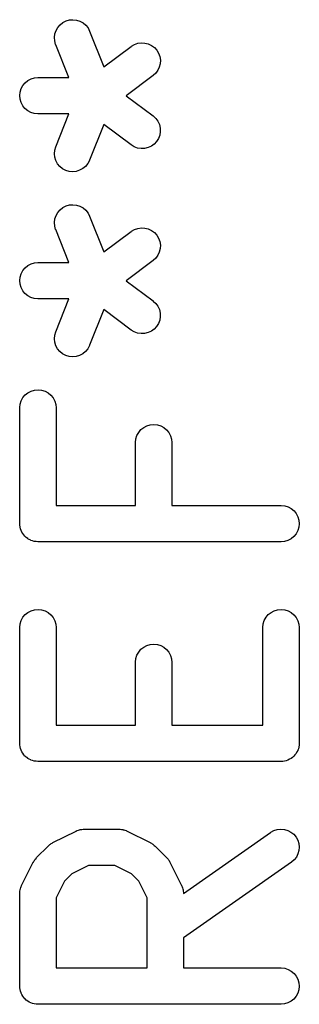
# Model space of a CAD drawing. Extents: x 1.1 to 3.55, y -2.65 to -1.25.
# Tile 1 of 17: x 1.3928 to 1.4381, y -2.5699 to -2.4103. Entities that reach past the tile are written whole.
import ezdxf

# ---------------------------------------------------------------- set-up
doc = ezdxf.new("R2010")
doc.units = 0
doc.header["$MEASUREMENT"] = 0
doc.layers.add('BLACK', color=7, linetype='CONTINUOUS')

msp = doc.modelspace()

# ---------------------------------------------------------------- linework, layer by layer
at = {"layer": 'BLACK', "linetype": 'CONTINUOUS'}
for p, q in [((1.40034, -2.41051), (1.4009, -2.41035)), ((1.4009, -2.41035), (1.40147, -2.41031)), ((1.40147, -2.41031), (1.40204, -2.41037)), ((1.40204, -2.41037), (1.40259, -2.41055)), ((1.39872, -2.41207), (1.399, -2.41157)), ((1.399, -2.41157), (1.39938, -2.41113)), ((1.39938, -2.41113), (1.39983, -2.41077)), ((1.39983, -2.41077), (1.40034, -2.41051)), ((1.40259, -2.41055), (1.4031, -2.41083)), ((1.4031, -2.41083), (1.40354, -2.4112)), ((1.40354, -2.4112), (1.4039, -2.41165)), ((1.4039, -2.41165), (1.40416, -2.41216)), ((1.39847, -2.41319), (1.39854, -2.41262)), ((1.39851, -2.41376), (1.39847, -2.41319)), ((1.39854, -2.41262), (1.39872, -2.41207)), ((1.40416, -2.41216), (1.40648, -2.41796)), ((1.39866, -2.41432), (1.39851, -2.41376)), ((1.39868, -2.41436), (1.39866, -2.41432)), ((1.40081, -2.41968), (1.39868, -2.41436)), ((1.40648, -2.41796), (1.4109, -2.41465)), ((1.4109, -2.41465), (1.41093, -2.41462)), ((1.41093, -2.41462), (1.41143, -2.41433)), ((1.41143, -2.41433), (1.41197, -2.41414)), ((1.41197, -2.41414), (1.41254, -2.41406)), ((1.41254, -2.41406), (1.41312, -2.41409)), ((1.41312, -2.41409), (1.41367, -2.41423)), ((1.41367, -2.41423), (1.41419, -2.41448)), ((1.41419, -2.41448), (1.41466, -2.41483)), ((1.41466, -2.41483), (1.41504, -2.41525)), ((1.41504, -2.41525), (1.41534, -2.41575)), ((1.41534, -2.41575), (1.41553, -2.41629)), ((1.41553, -2.41629), (1.41562, -2.41686)), ((1.41545, -2.418), (1.41521, -2.41852)), ((1.41559, -2.41744), (1.41545, -2.418)), ((1.41562, -2.41686), (1.41559, -2.41744)), ((1.39416, -2.42017), (1.39467, -2.4199)), ((1.39467, -2.4199), (1.39522, -2.41974)), ((1.39522, -2.41974), (1.39579, -2.41968)), ((1.39579, -2.41968), (1.40081, -2.41968)), ((1.41444, -2.41937), (1.41009, -2.42263)), ((1.41486, -2.41898), (1.41444, -2.41937)), ((1.41521, -2.41852), (1.41486, -2.41898)), ((1.3929, -2.42204), (1.39307, -2.42149)), ((1.39307, -2.42149), (1.39335, -2.42098)), ((1.39335, -2.42098), (1.39371, -2.42054)), ((1.39371, -2.42054), (1.39416, -2.42017)), ((1.39284, -2.42261), (1.3929, -2.42204)), ((1.39289, -2.42319), (1.39284, -2.42261)), ((1.41009, -2.42263), (1.41444, -2.4259)), ((1.39306, -2.42374), (1.39289, -2.42319)), ((1.39332, -2.42425), (1.39306, -2.42374)), ((1.39368, -2.4247), (1.39332, -2.42425)), ((1.39413, -2.42507), (1.39368, -2.4247)), ((1.39463, -2.42535), (1.39413, -2.42507)), ((1.39518, -2.42552), (1.39463, -2.42535)), ((1.39575, -2.42559), (1.39518, -2.42552)), ((1.39579, -2.42559), (1.39575, -2.42559)), ((1.40081, -2.42559), (1.39579, -2.42559)), ((1.39868, -2.43091), (1.40081, -2.42559)), ((1.41444, -2.4259), (1.41447, -2.42592)), ((1.41447, -2.42592), (1.41489, -2.42632)), ((1.41489, -2.42632), (1.41523, -2.42678)), ((1.40648, -2.42731), (1.40416, -2.4331)), ((1.4109, -2.43062), (1.40648, -2.42731)), ((1.41523, -2.42678), (1.41546, -2.42731)), ((1.41546, -2.42731), (1.41559, -2.42787)), ((1.41559, -2.42787), (1.41561, -2.42845)), ((1.41532, -2.42956), (1.41502, -2.43005)), ((1.41552, -2.42902), (1.41532, -2.42956)), ((1.41561, -2.42845), (1.41552, -2.42902)), ((1.39852, -2.43146), (1.39868, -2.43091)), ((1.41139, -2.43092), (1.4109, -2.43062)), ((1.41193, -2.43112), (1.41139, -2.43092)), ((1.4125, -2.43121), (1.41193, -2.43112)), ((1.41364, -2.43105), (1.41307, -2.43118)), ((1.41416, -2.43081), (1.41364, -2.43105)), ((1.41463, -2.43047), (1.41416, -2.43081)), ((1.41502, -2.43005), (1.41463, -2.43047)), ((1.39847, -2.43204), (1.39852, -2.43146)), ((1.39853, -2.43261), (1.39847, -2.43204)), ((1.3987, -2.43316), (1.39853, -2.43261)), ((1.41307, -2.43118), (1.4125, -2.43121)), ((1.39898, -2.43367), (1.3987, -2.43316)), ((1.39935, -2.43411), (1.39898, -2.43367)), ((1.39979, -2.43447), (1.39935, -2.43411)), ((1.40351, -2.4341), (1.40306, -2.43446)), ((1.40387, -2.43365), (1.40351, -2.4341)), ((1.40414, -2.43314), (1.40387, -2.43365)), ((1.40416, -2.4331), (1.40414, -2.43314)), ((1.4003, -2.43474), (1.39979, -2.43447)), ((1.40086, -2.43491), (1.4003, -2.43474)), ((1.40143, -2.43496), (1.40086, -2.43491)), ((1.402, -2.4349), (1.40143, -2.43496)), ((1.40255, -2.43473), (1.402, -2.4349)), ((1.40306, -2.43446), (1.40255, -2.43473)), ((1.39983, -2.44077), (1.40034, -2.44051)), ((1.40034, -2.44051), (1.4009, -2.44035)), ((1.4009, -2.44035), (1.40147, -2.4403)), ((1.40147, -2.4403), (1.40204, -2.44037)), ((1.40204, -2.44037), (1.40259, -2.44055)), ((1.40259, -2.44055), (1.4031, -2.44083)), ((1.39854, -2.44261), (1.39872, -2.44206)), ((1.39872, -2.44206), (1.399, -2.44156)), ((1.399, -2.44156), (1.39938, -2.44112)), ((1.39938, -2.44112), (1.39983, -2.44077)), ((1.4031, -2.44083), (1.40354, -2.4412)), ((1.40354, -2.4412), (1.4039, -2.44165)), ((1.4039, -2.44165), (1.40416, -2.44216)), ((1.40416, -2.44216), (1.40648, -2.44796)), ((1.39847, -2.44318), (1.39854, -2.44261)), ((1.39851, -2.44376), (1.39847, -2.44318)), ((1.39866, -2.44431), (1.39851, -2.44376)), ((1.39868, -2.44435), (1.39866, -2.44431)), ((1.40081, -2.44968), (1.39868, -2.44435)), ((1.40648, -2.44796), (1.4109, -2.44464)), ((1.4109, -2.44464), (1.41093, -2.44462)), ((1.41093, -2.44462), (1.41143, -2.44433)), ((1.41143, -2.44433), (1.41197, -2.44414)), ((1.41197, -2.44414), (1.41254, -2.44406)), ((1.41254, -2.44406), (1.41312, -2.44409)), ((1.41312, -2.44409), (1.41367, -2.44423)), ((1.41367, -2.44423), (1.41419, -2.44448)), ((1.41419, -2.44448), (1.41466, -2.44482)), ((1.41466, -2.44482), (1.41504, -2.44525)), ((1.41504, -2.44525), (1.41534, -2.44575)), ((1.41534, -2.44575), (1.41553, -2.44629)), ((1.41553, -2.44629), (1.41562, -2.44686)), ((1.41562, -2.44686), (1.41559, -2.44743)), ((1.41521, -2.44851), (1.41486, -2.44898)), ((1.41545, -2.44799), (1.41521, -2.44851)), ((1.41559, -2.44743), (1.41545, -2.44799)), ((1.39371, -2.45053), (1.39416, -2.45017)), ((1.39416, -2.45017), (1.39467, -2.4499)), ((1.39467, -2.4499), (1.39522, -2.44973)), ((1.39522, -2.44973), (1.39579, -2.44968)), ((1.39579, -2.44968), (1.40081, -2.44968)), ((1.41444, -2.44937), (1.41009, -2.45263)), ((1.41486, -2.44898), (1.41444, -2.44937)), ((1.3929, -2.45204), (1.39307, -2.45149)), ((1.39307, -2.45149), (1.39335, -2.45098)), ((1.39335, -2.45098), (1.39371, -2.45053)), ((1.39284, -2.45261), (1.3929, -2.45204)), ((1.39289, -2.45318), (1.39284, -2.45261)), ((1.39306, -2.45374), (1.39289, -2.45318)), ((1.41009, -2.45263), (1.41444, -2.45589)), ((1.39332, -2.45425), (1.39306, -2.45374)), ((1.39368, -2.4547), (1.39332, -2.45425)), ((1.39413, -2.45507), (1.39368, -2.4547)), ((1.39463, -2.45534), (1.39413, -2.45507)), ((1.39518, -2.45552), (1.39463, -2.45534)), ((1.39575, -2.45558), (1.39518, -2.45552)), ((1.39579, -2.45558), (1.39575, -2.45558)), ((1.40081, -2.45558), (1.39579, -2.45558)), ((1.39868, -2.46091), (1.40081, -2.45558)), ((1.41444, -2.45589), (1.41447, -2.45592)), ((1.41447, -2.45592), (1.41489, -2.45631)), ((1.41489, -2.45631), (1.41523, -2.45678)), ((1.40648, -2.4573), (1.40416, -2.4631)), ((1.4109, -2.46062), (1.40648, -2.4573)), ((1.41523, -2.45678), (1.41546, -2.45731)), ((1.41546, -2.45731), (1.41559, -2.45787)), ((1.41559, -2.45787), (1.41561, -2.45844)), ((1.41532, -2.45955), (1.41502, -2.46004)), ((1.41552, -2.45901), (1.41532, -2.45955)), ((1.41561, -2.45844), (1.41552, -2.45901)), ((1.39847, -2.46203), (1.39852, -2.46146)), ((1.39852, -2.46146), (1.39868, -2.46091)), ((1.41139, -2.46092), (1.4109, -2.46062)), ((1.41193, -2.46111), (1.41139, -2.46092)), ((1.4125, -2.4612), (1.41193, -2.46111)), ((1.41307, -2.46118), (1.4125, -2.4612)), ((1.41364, -2.46104), (1.41307, -2.46118)), ((1.41416, -2.4608), (1.41364, -2.46104)), ((1.41463, -2.46046), (1.41416, -2.4608)), ((1.41502, -2.46004), (1.41463, -2.46046)), ((1.39853, -2.46261), (1.39847, -2.46203)), ((1.3987, -2.46316), (1.39853, -2.46261)), ((1.39898, -2.46366), (1.3987, -2.46316)), ((1.39935, -2.46411), (1.39898, -2.46366)), ((1.39979, -2.46447), (1.39935, -2.46411)), ((1.4003, -2.46474), (1.39979, -2.46447)), ((1.40306, -2.46446), (1.40255, -2.46473)), ((1.40351, -2.46409), (1.40306, -2.46446)), ((1.40387, -2.46365), (1.40351, -2.46409)), ((1.40414, -2.46314), (1.40387, -2.46365)), ((1.40416, -2.4631), (1.40414, -2.46314)), ((1.40086, -2.4649), (1.4003, -2.46474)), ((1.40143, -2.46496), (1.40086, -2.4649)), ((1.402, -2.4649), (1.40143, -2.46496)), ((1.40255, -2.46473), (1.402, -2.4649)), ((1.39373, -2.47114), (1.39418, -2.47078)), ((1.39418, -2.47078), (1.39469, -2.47051)), ((1.39469, -2.47051), (1.39524, -2.47035)), ((1.39524, -2.47035), (1.39582, -2.4703)), ((1.39582, -2.4703), (1.39639, -2.47036)), ((1.39639, -2.47036), (1.39694, -2.47053)), ((1.39694, -2.47053), (1.39745, -2.4708)), ((1.39745, -2.4708), (1.39789, -2.47117)), ((1.39284, -2.47321), (1.39291, -2.47264)), ((1.39291, -2.47264), (1.39308, -2.47209)), ((1.39308, -2.47209), (1.39336, -2.47158)), ((1.39336, -2.47158), (1.39373, -2.47114)), ((1.39789, -2.47117), (1.39825, -2.47162)), ((1.39825, -2.47162), (1.39852, -2.47213)), ((1.39852, -2.47213), (1.39869, -2.47268)), ((1.39284, -2.47325), (1.39284, -2.47321)), ((1.39284, -2.492), (1.39284, -2.47325)), ((1.39869, -2.47268), (1.39875, -2.47325)), ((1.39875, -2.47325), (1.39875, -2.48905)), ((1.41183, -2.47771), (1.41211, -2.47721)), ((1.41211, -2.47721), (1.41248, -2.47677)), ((1.41248, -2.47677), (1.41293, -2.47641)), ((1.41293, -2.47641), (1.41344, -2.47614)), ((1.41344, -2.47614), (1.41399, -2.47598)), ((1.41399, -2.47598), (1.41456, -2.47592)), ((1.41456, -2.47592), (1.41514, -2.47598)), ((1.41514, -2.47598), (1.41569, -2.47615)), ((1.41569, -2.47615), (1.41619, -2.47643)), ((1.41619, -2.47643), (1.41664, -2.4768)), ((1.41664, -2.4768), (1.417, -2.47724)), ((1.417, -2.47724), (1.41727, -2.47775)), ((1.41159, -2.47884), (1.41165, -2.47826)), ((1.41159, -2.47888), (1.41159, -2.47884)), ((1.41159, -2.48905), (1.41159, -2.47888)), ((1.41165, -2.47826), (1.41183, -2.47771)), ((1.41727, -2.47775), (1.41744, -2.4783)), ((1.41744, -2.4783), (1.41749, -2.47888)), ((1.41749, -2.47888), (1.41749, -2.48905)), ((1.39875, -2.48905), (1.41159, -2.48905)), ((1.41749, -2.48905), (1.43516, -2.48905)), ((1.43516, -2.48905), (1.43521, -2.48905)), ((1.43521, -2.48905), (1.43578, -2.48911)), ((1.43578, -2.48911), (1.43633, -2.48929)), ((1.43633, -2.48929), (1.43683, -2.48956)), ((1.43683, -2.48956), (1.43727, -2.48993)), ((1.43727, -2.48993), (1.43764, -2.49038)), ((1.43764, -2.49038), (1.4379, -2.49089)), ((1.4379, -2.49089), (1.43807, -2.49145)), ((1.43807, -2.49145), (1.43812, -2.49202)), ((1.39287, -2.49228), (1.39284, -2.492)), ((1.39289, -2.49255), (1.39287, -2.49228)), ((1.3929, -2.49256), (1.39289, -2.49255)), ((1.3929, -2.49257), (1.3929, -2.49256)), ((1.39298, -2.49284), (1.3929, -2.49257)), ((1.39306, -2.49311), (1.39298, -2.49284)), ((1.39306, -2.49312), (1.39306, -2.49311)), ((1.39306, -2.49313), (1.39306, -2.49312)), ((1.3932, -2.49337), (1.39306, -2.49313)), ((1.39332, -2.49362), (1.3932, -2.49337)), ((1.43789, -2.49314), (1.43761, -2.49365)), ((1.43806, -2.49259), (1.43789, -2.49314)), ((1.43812, -2.49202), (1.43806, -2.49259)), ((1.39333, -2.49362), (1.39332, -2.49362)), ((1.39334, -2.49363), (1.39333, -2.49362)), ((1.39351, -2.49385), (1.39334, -2.49363)), ((1.39368, -2.49407), (1.39351, -2.49385)), ((1.39369, -2.49407), (1.39368, -2.49407)), ((1.3937, -2.49408), (1.39369, -2.49407)), ((1.39391, -2.49426), (1.3937, -2.49408)), ((1.39413, -2.49444), (1.39391, -2.49426)), ((1.39414, -2.49444), (1.39413, -2.49444)), ((1.39414, -2.49445), (1.39414, -2.49444)), ((1.39439, -2.49458), (1.39414, -2.49445)), ((1.39463, -2.49471), (1.39439, -2.49458)), ((1.39464, -2.49472), (1.39463, -2.49471)), ((1.39465, -2.49472), (1.39464, -2.49472)), ((1.39492, -2.4948), (1.39465, -2.49472)), ((1.39518, -2.49489), (1.39492, -2.4948)), ((1.39519, -2.49489), (1.39518, -2.49489)), ((1.3952, -2.49489), (1.39519, -2.49489)), ((1.39548, -2.49492), (1.3952, -2.49489)), ((1.39575, -2.49495), (1.39548, -2.49492)), ((1.39577, -2.49495), (1.39575, -2.49495)), ((1.39579, -2.49495), (1.39577, -2.49495)), ((1.39577, -2.49495), (1.39577, -2.49495)), ((1.39577, -2.49495), (1.39577, -2.49495)), ((1.43516, -2.49495), (1.39579, -2.49495)), ((1.43574, -2.4949), (1.43516, -2.49495)), ((1.43629, -2.49473), (1.43574, -2.4949)), ((1.4368, -2.49446), (1.43629, -2.49473)), ((1.43725, -2.4941), (1.4368, -2.49446)), ((1.43761, -2.49365), (1.43725, -2.4941)), ((1.39418, -2.5064), (1.39469, -2.50614)), ((1.39469, -2.50614), (1.39524, -2.50597)), ((1.39524, -2.50597), (1.39582, -2.50592)), ((1.39582, -2.50592), (1.39639, -2.50598)), ((1.39639, -2.50598), (1.39694, -2.50615)), ((1.39694, -2.50615), (1.39745, -2.50642)), ((1.43355, -2.5064), (1.43406, -2.50614)), ((1.43406, -2.50614), (1.43461, -2.50597)), ((1.43461, -2.50597), (1.43519, -2.50592)), ((1.43519, -2.50592), (1.43576, -2.50598)), ((1.43576, -2.50598), (1.43631, -2.50615)), ((1.43631, -2.50615), (1.43682, -2.50642)), ((1.39291, -2.50826), (1.39308, -2.50771)), ((1.39308, -2.50771), (1.39336, -2.5072)), ((1.39336, -2.5072), (1.39373, -2.50676)), ((1.39373, -2.50676), (1.39418, -2.5064)), ((1.39745, -2.50642), (1.39789, -2.50679)), ((1.39789, -2.50679), (1.39825, -2.50724)), ((1.39825, -2.50724), (1.39852, -2.50775)), ((1.39852, -2.50775), (1.39869, -2.5083)), ((1.43228, -2.50826), (1.43245, -2.50771)), ((1.43245, -2.50771), (1.43273, -2.5072)), ((1.43273, -2.5072), (1.4331, -2.50676)), ((1.4331, -2.50676), (1.43355, -2.5064)), ((1.43682, -2.50642), (1.43726, -2.50679)), ((1.43726, -2.50679), (1.43762, -2.50724)), ((1.43762, -2.50724), (1.43789, -2.50775)), ((1.43789, -2.50775), (1.43806, -2.5083)), ((1.39284, -2.50883), (1.39291, -2.50826)), ((1.39284, -2.50887), (1.39284, -2.50883)), ((1.39284, -2.52762), (1.39284, -2.50887)), ((1.39869, -2.5083), (1.39875, -2.50887)), ((1.39875, -2.50887), (1.39875, -2.52467)), ((1.43221, -2.50883), (1.43228, -2.50826)), ((1.43221, -2.50887), (1.43221, -2.50883)), ((1.43221, -2.52467), (1.43221, -2.50887)), ((1.43806, -2.5083), (1.43812, -2.50887)), ((1.43812, -2.50887), (1.43812, -2.52762)), ((1.41211, -2.51283), (1.41248, -2.51239)), ((1.41248, -2.51239), (1.41293, -2.51203)), ((1.41293, -2.51203), (1.41344, -2.51176)), ((1.41344, -2.51176), (1.41399, -2.5116)), ((1.41399, -2.5116), (1.41456, -2.51154)), ((1.41456, -2.51154), (1.41514, -2.5116)), ((1.41514, -2.5116), (1.41569, -2.51178)), ((1.41569, -2.51178), (1.41619, -2.51205)), ((1.41619, -2.51205), (1.41664, -2.51242)), ((1.41664, -2.51242), (1.417, -2.51286)), ((1.41159, -2.51446), (1.41165, -2.51388)), ((1.41165, -2.51388), (1.41183, -2.51333)), ((1.41183, -2.51333), (1.41211, -2.51283)), ((1.417, -2.51286), (1.41727, -2.51337)), ((1.41727, -2.51337), (1.41744, -2.51392)), ((1.41744, -2.51392), (1.41749, -2.5145)), ((1.41159, -2.5145), (1.41159, -2.51446)), ((1.41159, -2.52467), (1.41159, -2.5145)), ((1.41749, -2.5145), (1.41749, -2.52467)), ((1.39875, -2.52467), (1.41159, -2.52467)), ((1.41749, -2.52467), (1.43221, -2.52467)), ((1.39287, -2.5279), (1.39284, -2.52762)), ((1.39289, -2.52817), (1.39287, -2.5279)), ((1.3929, -2.52818), (1.39289, -2.52817)), ((1.3929, -2.52819), (1.3929, -2.52818)), ((1.39298, -2.52846), (1.3929, -2.52819)), ((1.39306, -2.52873), (1.39298, -2.52846)), ((1.43797, -2.5285), (1.43789, -2.52876)), ((1.43805, -2.52823), (1.43797, -2.5285)), ((1.43806, -2.52821), (1.43805, -2.52822)), ((1.43805, -2.52822), (1.43805, -2.52823)), ((1.43809, -2.52794), (1.43806, -2.52821)), ((1.43812, -2.52766), (1.43809, -2.52794)), ((1.43812, -2.52762), (1.43812, -2.52764)), ((1.43812, -2.52764), (1.43812, -2.52764)), ((1.43812, -2.52764), (1.43812, -2.52764)), ((1.43812, -2.52764), (1.43812, -2.52766)), ((1.39306, -2.52874), (1.39306, -2.52873)), ((1.39306, -2.52875), (1.39306, -2.52874)), ((1.3932, -2.52899), (1.39306, -2.52875)), ((1.39332, -2.52924), (1.3932, -2.52899)), ((1.39333, -2.52925), (1.39332, -2.52924)), ((1.39334, -2.52925), (1.39333, -2.52925)), ((1.39351, -2.52947), (1.39334, -2.52925)), ((1.39368, -2.52969), (1.39351, -2.52947)), ((1.39369, -2.52969), (1.39368, -2.52969)), ((1.3937, -2.5297), (1.39369, -2.52969)), ((1.39391, -2.52988), (1.3937, -2.5297)), ((1.39413, -2.53006), (1.39391, -2.52988)), ((1.39414, -2.53006), (1.39413, -2.53006)), ((1.39414, -2.53007), (1.39414, -2.53006)), ((1.39439, -2.5302), (1.39414, -2.53007)), ((1.43678, -2.53009), (1.43654, -2.53022)), ((1.43679, -2.53008), (1.43678, -2.53009)), ((1.4368, -2.53008), (1.43679, -2.53008)), ((1.43702, -2.5299), (1.4368, -2.53008)), ((1.43723, -2.52973), (1.43702, -2.5299)), ((1.43724, -2.52972), (1.43723, -2.52973)), ((1.43725, -2.52972), (1.43724, -2.52972)), ((1.43742, -2.5295), (1.43725, -2.52972)), ((1.4376, -2.52929), (1.43742, -2.5295)), ((1.43761, -2.52928), (1.4376, -2.52929)), ((1.43774, -2.52903), (1.43761, -2.52927)), ((1.43761, -2.52927), (1.43761, -2.52928)), ((1.43788, -2.52878), (1.43774, -2.52903)), ((1.43789, -2.52876), (1.43788, -2.52877)), ((1.43788, -2.52877), (1.43788, -2.52878)), ((1.39463, -2.53033), (1.39439, -2.5302)), ((1.39464, -2.53034), (1.39463, -2.53033)), ((1.39465, -2.53034), (1.39464, -2.53034)), ((1.39492, -2.53043), (1.39465, -2.53034)), ((1.39518, -2.53051), (1.39492, -2.53043)), ((1.39519, -2.53051), (1.39518, -2.53051)), ((1.3952, -2.53051), (1.39519, -2.53051)), ((1.39548, -2.53054), (1.3952, -2.53051)), ((1.39575, -2.53057), (1.39548, -2.53054)), ((1.39577, -2.53057), (1.39575, -2.53057)), ((1.39579, -2.53057), (1.39577, -2.53057)), ((1.39577, -2.53057), (1.39577, -2.53057)), ((1.39577, -2.53057), (1.39577, -2.53057)), ((1.43516, -2.53057), (1.39579, -2.53057)), ((1.43544, -2.53055), (1.43516, -2.53057)), ((1.43572, -2.53052), (1.43544, -2.53055)), ((1.43573, -2.53052), (1.43572, -2.53052)), ((1.43574, -2.53052), (1.43573, -2.53052)), ((1.436, -2.53044), (1.43574, -2.53052)), ((1.43627, -2.53036), (1.436, -2.53044)), ((1.43628, -2.53035), (1.43627, -2.53036)), ((1.43629, -2.53035), (1.43628, -2.53035)), ((1.43654, -2.53022), (1.43629, -2.53035)), ((1.39822, -2.54373), (1.40197, -2.54185)), ((1.40197, -2.54185), (1.40201, -2.54183)), ((1.40201, -2.54183), (1.40209, -2.5418)), ((1.40209, -2.5418), (1.40217, -2.54176)), ((1.40217, -2.54176), (1.40236, -2.54171)), ((1.40236, -2.54171), (1.40255, -2.54164)), ((1.40255, -2.54164), (1.40264, -2.54162)), ((1.40264, -2.54162), (1.40272, -2.5416)), ((1.40272, -2.5416), (1.40292, -2.54158)), ((1.40292, -2.54158), (1.40312, -2.54155)), ((1.40312, -2.54155), (1.40321, -2.54155)), ((1.40321, -2.54155), (1.40329, -2.54154)), ((1.40329, -2.54154), (1.40892, -2.54154)), ((1.40892, -2.54154), (1.40896, -2.54154)), ((1.40896, -2.54154), (1.40905, -2.54155)), ((1.40905, -2.54155), (1.40913, -2.54155)), ((1.40913, -2.54155), (1.40933, -2.54158)), ((1.40933, -2.54158), (1.40953, -2.54161)), ((1.40953, -2.54161), (1.40961, -2.54163)), ((1.40961, -2.54163), (1.4097, -2.54165)), ((1.4097, -2.54165), (1.40989, -2.54172)), ((1.40989, -2.54172), (1.41008, -2.54178)), ((1.41008, -2.54178), (1.41016, -2.54182)), ((1.41016, -2.54182), (1.41024, -2.54185)), ((1.41024, -2.54185), (1.41399, -2.54373)), ((1.41937, -2.55195), (1.43347, -2.54207)), ((1.43347, -2.54207), (1.43351, -2.54205)), ((1.43351, -2.54205), (1.43401, -2.54178)), ((1.43401, -2.54178), (1.43456, -2.5416)), ((1.43456, -2.5416), (1.43513, -2.54154)), ((1.43513, -2.54154), (1.43571, -2.54159)), ((1.43571, -2.54159), (1.43626, -2.54175)), ((1.43626, -2.54175), (1.43677, -2.54202)), ((1.43677, -2.54202), (1.43722, -2.54238)), ((1.43722, -2.54238), (1.4376, -2.54282)), ((1.4376, -2.54282), (1.43787, -2.54332)), ((1.39558, -2.54616), (1.39746, -2.54428)), ((1.39746, -2.54428), (1.39749, -2.54425)), ((1.39749, -2.54425), (1.39762, -2.54415)), ((1.39762, -2.54415), (1.39774, -2.54403)), ((1.39774, -2.54403), (1.39784, -2.54397)), ((1.39784, -2.54397), (1.39794, -2.54389)), ((1.39794, -2.54389), (1.39808, -2.54382)), ((1.39808, -2.54382), (1.39822, -2.54373)), ((1.41399, -2.54373), (1.41402, -2.54375)), ((1.41402, -2.54375), (1.41416, -2.54384)), ((1.41416, -2.54384), (1.41431, -2.54391)), ((1.41431, -2.54391), (1.4144, -2.54399)), ((1.4144, -2.54399), (1.41451, -2.54406)), ((1.41451, -2.54406), (1.41463, -2.54418)), ((1.41463, -2.54418), (1.41476, -2.54428)), ((1.41476, -2.54428), (1.41663, -2.54616)), ((1.43787, -2.54332), (1.43805, -2.54387)), ((1.43805, -2.54387), (1.43812, -2.54444)), ((1.43812, -2.54444), (1.43807, -2.54502)), ((1.43765, -2.54608), (1.4373, -2.54654)), ((1.43791, -2.54557), (1.43765, -2.54608)), ((1.43807, -2.54502), (1.43791, -2.54557)), ((1.39315, -2.55067), (1.39503, -2.54692)), ((1.39503, -2.54692), (1.39505, -2.54689)), ((1.39505, -2.54689), (1.39514, -2.54675)), ((1.39514, -2.54675), (1.39522, -2.5466)), ((1.39522, -2.5466), (1.39529, -2.54651)), ((1.39529, -2.54651), (1.39536, -2.5464)), ((1.39536, -2.5464), (1.39548, -2.54628)), ((1.39548, -2.54628), (1.39558, -2.54616)), ((1.40399, -2.54745), (1.40129, -2.54879)), ((1.40822, -2.54745), (1.40399, -2.54745)), ((1.41092, -2.54879), (1.40822, -2.54745)), ((1.41663, -2.54616), (1.41666, -2.54618)), ((1.41666, -2.54618), (1.41676, -2.54631)), ((1.41676, -2.54631), (1.41688, -2.54643)), ((1.41688, -2.54643), (1.41694, -2.54654)), ((1.41694, -2.54654), (1.41702, -2.54663)), ((1.41702, -2.54663), (1.41709, -2.54678)), ((1.41709, -2.54678), (1.41718, -2.54692)), ((1.41718, -2.54692), (1.41906, -2.55067)), ((1.43686, -2.54691), (1.41937, -2.55915)), ((1.4373, -2.54654), (1.43686, -2.54691)), ((1.40129, -2.54879), (1.4001, -2.54999)), ((1.41212, -2.54999), (1.41092, -2.54879)), ((1.39302, -2.55102), (1.39308, -2.55083)), ((1.39308, -2.55083), (1.39312, -2.55075)), ((1.39312, -2.55075), (1.39315, -2.55067)), ((1.4001, -2.54999), (1.39875, -2.55269)), ((1.41346, -2.55269), (1.41212, -2.54999)), ((1.41906, -2.55067), (1.41908, -2.55071)), ((1.41908, -2.55071), (1.41911, -2.55079)), ((1.41911, -2.55079), (1.41915, -2.55087)), ((1.41915, -2.55087), (1.41921, -2.55106)), ((1.39284, -2.55195), (1.39285, -2.55186)), ((1.39284, -2.55199), (1.39284, -2.55195)), ((1.39284, -2.56699), (1.39284, -2.55199)), ((1.39285, -2.55178), (1.39288, -2.55158)), ((1.39285, -2.55186), (1.39285, -2.55178)), ((1.39288, -2.55158), (1.39291, -2.55138)), ((1.39291, -2.55138), (1.39293, -2.5513)), ((1.39293, -2.5513), (1.39295, -2.55121)), ((1.39295, -2.55121), (1.39302, -2.55102)), ((1.41921, -2.55106), (1.41927, -2.55125)), ((1.41927, -2.55125), (1.41929, -2.55134)), ((1.41929, -2.55134), (1.41931, -2.55142)), ((1.41931, -2.55142), (1.41933, -2.55162)), ((1.41933, -2.55162), (1.41936, -2.55182)), ((1.41936, -2.55182), (1.41936, -2.55191)), ((1.41936, -2.55191), (1.41937, -2.55195)), ((1.39875, -2.55269), (1.39875, -2.56404)), ((1.41346, -2.56404), (1.41346, -2.55269)), ((1.41937, -2.55915), (1.41937, -2.56404)), ((1.39875, -2.56404), (1.41346, -2.56404)), ((1.41937, -2.56404), (1.43516, -2.56404)), ((1.43516, -2.56404), (1.43521, -2.56404)), ((1.43521, -2.56404), (1.43578, -2.5641)), ((1.43578, -2.5641), (1.43633, -2.56428)), ((1.43633, -2.56428), (1.43683, -2.56455)), ((1.43683, -2.56455), (1.43727, -2.56492)), ((1.43727, -2.56492), (1.43764, -2.56537)), ((1.43764, -2.56537), (1.4379, -2.56588)), ((1.4379, -2.56588), (1.43807, -2.56644)), ((1.43807, -2.56644), (1.43812, -2.56701)), ((1.39287, -2.56727), (1.39284, -2.56699)), ((1.39289, -2.56754), (1.39287, -2.56727)), ((1.3929, -2.56755), (1.39289, -2.56754)), ((1.3929, -2.56756), (1.3929, -2.56755)), ((1.39298, -2.56783), (1.3929, -2.56756)), ((1.39306, -2.5681), (1.39298, -2.56783)), ((1.39306, -2.56811), (1.39306, -2.5681)), ((1.39306, -2.56812), (1.39306, -2.56811)), ((1.3932, -2.56836), (1.39306, -2.56812)), ((1.39332, -2.56861), (1.3932, -2.56836)), ((1.43789, -2.56813), (1.43761, -2.56864)), ((1.43806, -2.56758), (1.43789, -2.56813)), ((1.43812, -2.56701), (1.43806, -2.56758)), ((1.39333, -2.56862), (1.39332, -2.56861)), ((1.39334, -2.56862), (1.39333, -2.56862)), ((1.39351, -2.56884), (1.39334, -2.56862)), ((1.39368, -2.56906), (1.39351, -2.56884)), ((1.39369, -2.56906), (1.39368, -2.56906)), ((1.3937, -2.56907), (1.39369, -2.56906)), ((1.39391, -2.56925), (1.3937, -2.56907)), ((1.39413, -2.56943), (1.39391, -2.56925)), ((1.39414, -2.56943), (1.39413, -2.56943)), ((1.39414, -2.56944), (1.39414, -2.56943)), ((1.39439, -2.56957), (1.39414, -2.56944)), ((1.39463, -2.5697), (1.39439, -2.56957)), ((1.39464, -2.56971), (1.39463, -2.5697)), ((1.39465, -2.56971), (1.39464, -2.56971)), ((1.39492, -2.5698), (1.39465, -2.56971)), ((1.39518, -2.56988), (1.39492, -2.5698)), ((1.39519, -2.56988), (1.39518, -2.56988)), ((1.3952, -2.56988), (1.39519, -2.56988)), ((1.39548, -2.56991), (1.3952, -2.56988)), ((1.39575, -2.56994), (1.39548, -2.56991)), ((1.39577, -2.56994), (1.39575, -2.56994)), ((1.39579, -2.56994), (1.39577, -2.56994)), ((1.39577, -2.56994), (1.39577, -2.56994)), ((1.39577, -2.56994), (1.39577, -2.56994)), ((1.43516, -2.56994), (1.39579, -2.56994)), ((1.43574, -2.56989), (1.43516, -2.56994)), ((1.43629, -2.56972), (1.43574, -2.56989)), ((1.4368, -2.56945), (1.43629, -2.56972)), ((1.43725, -2.56909), (1.4368, -2.56945)), ((1.43761, -2.56864), (1.43725, -2.56909))]:
    msp.add_line(p, q, dxfattribs=at)

doc.saveas('drawing.dxf')
